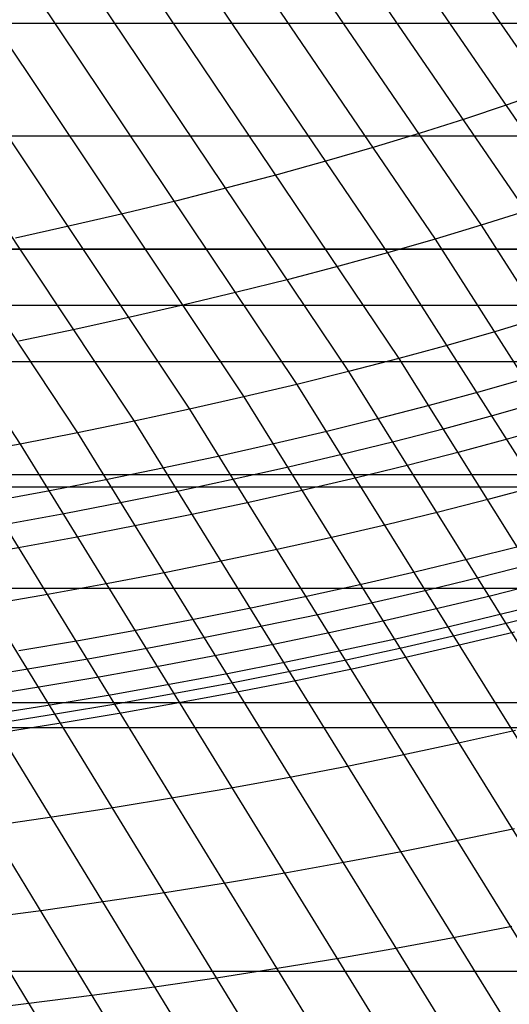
# Model space of a CAD drawing. Extents: x -260 to 296, y -277 to 294.
# Tile 202 of 241: x 200 to 206, y 106 to 118. Entities that reach past the tile are written whole.
import ezdxf

# ---------------------------------------------------------------- set-up
doc = ezdxf.new("R2010")
doc.units = 0
doc.layers.add('PREDEFINITO', color=7, linetype='CONTINUOUS')

msp = doc.modelspace()

# ---------------------------------------------------------------- linework, layer by layer
at = {"layer": 'PREDEFINITO'}
for p, q in [((203.147, 121.871, 428.657), (206.93, 116.381, 427.753)), ((202.658, 121.699, 429.279), (206.431, 116.207, 428.386)), ((202.151, 121.528, 429.894), (205.913, 116.035, 429.012)), ((201.625, 121.358, 430.502), (205.377, 115.865, 429.631)), ((201.082, 121.19, 431.101), (204.822, 115.698, 430.24)), ((200.521, 121.023, 431.691), (204.25, 115.533, 430.841)), ((199.943, 120.859, 432.271), (204.386, 114.26, 431.266)), ((199.35, 120.697, 432.841), (203.778, 114.102, 431.848)), ((198.741, 120.537, 433.399), (203.154, 113.947, 432.418)), ((198.117, 120.379, 433.947), (202.515, 113.796, 432.977)), ((197.48, 120.225, 434.482), (201.862, 113.648, 433.523)), ((196.828, 120.072, 435.004), (201.194, 113.504, 434.056)), ((196.164, 119.923, 435.513), (200.514, 113.364, 434.576)), ((195.487, 119.777, 436.007), (199.82, 113.228, 435.08)), ((-174.548, 118.298, 414.54), (210.389, 118.298, 414.54)), ((206.187, 117.488, 427.932), (205.69, 117.314, 428.563)), ((205.69, 117.314, 428.563), (205.174, 117.142, 429.187)), ((205.174, 117.142, 429.187), (204.64, 116.972, 429.803)), ((204.64, 116.972, 429.803), (204.087, 116.804, 430.411)), ((-175.551, 116.943, 414.196), (211.388, 116.943, 414.196)), ((204.087, 116.804, 430.411), (203.517, 116.639, 431.009)), ((203.517, 116.639, 431.009), (202.931, 116.477, 431.597)), ((202.931, 116.477, 431.597), (202.327, 116.317, 432.175)), ((202.327, 116.317, 432.175), (201.709, 116.16, 432.742)), ((201.709, 116.16, 432.742), (201.075, 116.006, 433.297)), ((205.913, 116.035, 429.012), (205.377, 115.865, 429.631)), ((201.075, 116.006, 433.297), (200.426, 115.855, 433.839)), ((200.426, 115.855, 433.839), (199.764, 115.708, 434.368)), ((205.377, 115.865, 429.631), (204.822, 115.698, 430.24)), ((205.377, 115.865, 429.631), (209.436, 109.516, 428.667)), ((204.822, 115.698, 430.24), (204.25, 115.533, 430.841)), ((204.822, 115.698, 430.24), (208.869, 109.354, 429.29)), ((-178.47, 115.576, 404.631), (214.297, 115.576, 404.631)), ((-176.543, 115.58, 413.856), (212.376, 115.58, 413.856)), ((204.25, 115.533, 430.841), (203.661, 115.371, 431.431)), ((204.25, 115.533, 430.841), (208.284, 109.194, 429.903)), ((203.661, 115.371, 431.431), (203.055, 115.212, 432.011)), ((203.055, 115.212, 432.011), (202.434, 115.056, 432.58)), ((202.434, 115.056, 432.58), (201.797, 114.904, 433.136)), ((-177.029, 114.903, 413.691), (212.86, 114.903, 413.691)), ((201.797, 114.904, 433.136), (201.146, 114.755, 433.681)), ((201.146, 114.755, 433.681), (200.482, 114.609, 434.212)), ((206.108, 114.752, 429.458), (205.552, 114.585, 430.07)), ((200.482, 114.609, 434.212), (199.804, 114.467, 434.729)), ((205.552, 114.585, 430.07), (204.977, 114.421, 430.673)), ((204.977, 114.421, 430.673), (204.386, 114.26, 431.266)), ((204.386, 114.26, 431.266), (203.778, 114.102, 431.848)), ((204.386, 114.26, 431.266), (208.959, 106.942, 430.22)), ((-177.512, 114.224, 413.528), (213.342, 114.224, 413.528)), ((203.778, 114.102, 431.848), (203.154, 113.947, 432.418)), ((203.778, 114.102, 431.848), (208.336, 106.793, 430.816)), ((205.921, 114.016, 429.984), (205.345, 113.853, 430.588)), ((203.154, 113.947, 432.418), (202.515, 113.796, 432.977)), ((203.154, 113.947, 432.418), (207.697, 106.648, 431.4)), ((202.515, 113.796, 432.977), (201.862, 113.648, 433.523)), ((202.515, 113.796, 432.977), (207.043, 106.508, 431.973)), ((205.345, 113.853, 430.588), (204.752, 113.692, 431.182)), ((201.862, 113.648, 433.523), (201.194, 113.504, 434.056)), ((201.862, 113.648, 433.523), (206.373, 106.372, 432.532)), ((204.752, 113.692, 431.182), (204.143, 113.535, 431.765)), ((206.102, 113.736, 429.941), (205.526, 113.573, 430.546)), ((204.143, 113.535, 431.765), (203.518, 113.381, 432.336)), ((205.526, 113.573, 430.546), (204.933, 113.412, 431.14)), ((201.194, 113.504, 434.056), (200.514, 113.364, 434.576)), ((201.194, 113.504, 434.056), (205.689, 106.241, 433.078)), ((204.933, 113.412, 431.14), (204.323, 113.255, 431.724)), ((206.283, 113.455, 429.899), (205.706, 113.292, 430.504)), ((200.514, 113.364, 434.576), (199.82, 113.228, 435.08)), ((200.514, 113.364, 434.576), (204.992, 106.115, 433.61)), ((203.518, 113.381, 432.336), (202.878, 113.23, 432.896)), ((205.706, 113.292, 430.504), (205.113, 113.132, 431.099)), ((199.82, 113.228, 435.08), (199.115, 113.096, 435.57)), ((199.82, 113.228, 435.08), (204.282, 105.993, 434.127)), ((202.878, 113.23, 432.896), (202.223, 113.083, 433.443)), ((204.323, 113.255, 431.724), (203.697, 113.101, 432.296)), ((199.115, 113.096, 435.57), (203.867, 105.358, 434.566)), ((202.223, 113.083, 433.443), (201.555, 112.94, 433.977)), ((203.697, 113.101, 432.296), (203.057, 112.951, 432.856)), ((205.113, 113.132, 431.099), (204.502, 112.975, 431.683)), ((198.399, 112.968, 436.045), (203.133, 105.248, 435.053)), ((201.555, 112.94, 433.977), (200.873, 112.801, 434.498)), ((203.057, 112.951, 432.856), (202.401, 112.804, 433.404)), ((204.502, 112.975, 431.683), (203.876, 112.821, 432.256)), ((-178.47, 112.861, 413.208), (214.297, 112.861, 413.208)), ((197.673, 112.845, 436.504), (202.387, 105.144, 435.524)), ((203.876, 112.821, 432.256), (203.235, 112.671, 432.817)), ((-180.353, 112.714, 403.992), (216.174, 112.714, 403.992)), ((200.873, 112.801, 434.498), (200.178, 112.665, 435.003)), ((202.401, 112.804, 433.404), (201.732, 112.662, 433.939)), ((206.07, 112.724, 430.419), (205.475, 112.564, 431.015)), ((200.178, 112.665, 435.003), (199.472, 112.535, 435.494)), ((201.732, 112.662, 433.939), (201.049, 112.523, 434.459)), ((203.235, 112.671, 432.817), (202.579, 112.525, 433.365)), ((201.049, 112.523, 434.459), (200.354, 112.388, 434.966)), ((202.579, 112.525, 433.365), (201.909, 112.383, 433.9)), ((205.475, 112.564, 431.015), (204.864, 112.408, 431.601)), ((200.354, 112.388, 434.966), (199.647, 112.258, 435.457)), ((201.909, 112.383, 433.9), (201.225, 112.245, 434.421)), ((204.864, 112.408, 431.601), (204.236, 112.255, 432.175)), ((201.225, 112.245, 434.421), (200.53, 112.111, 434.928)), ((204.236, 112.255, 432.175), (203.594, 112.106, 432.737)), ((197.289, 112.169, 436.872), (201.935, 104.53, 435.917)), ((200.53, 112.111, 434.928), (199.822, 111.981, 435.42)), ((203.594, 112.106, 432.737), (202.936, 111.961, 433.286)), ((196.542, 112.056, 437.296), (201.169, 104.438, 436.352)), ((205.837, 111.995, 430.932), (205.224, 111.84, 431.519)), ((199.822, 111.981, 435.42), (199.103, 111.856, 435.896)), ((202.936, 111.961, 433.286), (202.265, 111.819, 433.822)), ((202.265, 111.819, 433.822), (201.58, 111.682, 434.344)), ((205.224, 111.84, 431.519), (204.595, 111.687, 432.094)), ((205.975, 111.776, 430.9), (205.362, 111.62, 431.487)), ((201.58, 111.682, 434.344), (200.883, 111.549, 434.852)), ((204.595, 111.687, 432.094), (203.952, 111.539, 432.657)), ((200.883, 111.549, 434.852), (200.174, 111.42, 435.344)), ((203.952, 111.539, 432.657), (203.293, 111.394, 433.207)), ((205.362, 111.62, 431.487), (204.733, 111.468, 432.063)), ((206.114, 111.556, 430.868), (205.501, 111.401, 431.456)), ((-179.417, 111.491, 412.896), (215.241, 111.491, 412.896)), ((200.174, 111.42, 435.344), (199.454, 111.296, 435.822)), ((203.293, 111.394, 433.207), (202.62, 111.254, 433.744)), ((204.733, 111.468, 432.063), (204.089, 111.32, 432.626)), ((205.501, 111.401, 431.456), (204.871, 111.249, 432.032)), ((204.089, 111.32, 432.626), (203.43, 111.176, 433.177)), ((206.253, 111.336, 430.836), (205.639, 111.181, 431.424)), ((202.62, 111.254, 433.744), (201.934, 111.118, 434.267)), ((203.43, 111.176, 433.177), (202.757, 111.036, 433.714)), ((204.871, 111.249, 432.032), (204.226, 111.102, 432.595)), ((205.639, 111.181, 431.424), (205.009, 111.03, 432)), ((206.322, 111.226, 430.82), (205.708, 111.072, 431.408)), ((201.934, 111.118, 434.267), (201.236, 110.986, 434.776)), ((202.757, 111.036, 433.714), (202.07, 110.9, 434.238)), ((204.226, 111.102, 432.595), (203.567, 110.958, 433.146)), ((205.708, 111.072, 431.408), (205.077, 110.92, 431.985)), ((201.236, 110.986, 434.776), (200.525, 110.858, 435.269)), ((203.567, 110.958, 433.146), (202.893, 110.818, 433.684)), ((205.009, 111.03, 432), (204.363, 110.883, 432.565)), ((205.077, 110.92, 431.985), (204.432, 110.773, 432.549)), ((205.777, 110.962, 431.393), (205.146, 110.811, 431.969)), ((200.525, 110.858, 435.269), (199.804, 110.735, 435.748)), ((202.07, 110.9, 434.238), (201.371, 110.769, 434.747)), ((202.893, 110.818, 433.684), (202.206, 110.683, 434.208)), ((204.363, 110.883, 432.565), (203.703, 110.739, 433.116)), ((205.146, 110.811, 431.969), (204.5, 110.663, 432.534)), ((201.371, 110.769, 434.747), (200.66, 110.642, 435.241)), ((202.206, 110.683, 434.208), (201.507, 110.552, 434.718)), ((203.703, 110.739, 433.116), (203.029, 110.6, 433.654)), ((204.432, 110.773, 432.549), (203.772, 110.63, 433.101)), ((200.66, 110.642, 435.241), (199.938, 110.519, 435.719)), ((203.029, 110.6, 433.654), (202.342, 110.465, 434.179)), ((203.772, 110.63, 433.101), (203.097, 110.491, 433.64)), ((204.5, 110.663, 432.534), (203.84, 110.52, 433.086)), ((199.938, 110.519, 435.719), (199.206, 110.402, 436.182)), ((201.507, 110.552, 434.718), (200.795, 110.425, 435.212)), ((202.342, 110.465, 434.179), (201.642, 110.334, 434.689)), ((203.097, 110.491, 433.64), (202.41, 110.356, 434.164)), ((203.84, 110.52, 433.086), (203.165, 110.381, 433.625)), ((200.795, 110.425, 435.212), (200.072, 110.303, 435.691)), ((201.642, 110.334, 434.689), (200.93, 110.208, 435.183)), ((202.41, 110.356, 434.164), (201.709, 110.225, 434.674)), ((203.165, 110.381, 433.625), (202.477, 110.247, 434.149)), ((200.072, 110.303, 435.691), (199.34, 110.186, 436.154)), ((200.93, 110.208, 435.183), (200.207, 110.087, 435.662)), ((201.709, 110.225, 434.674), (200.997, 110.099, 435.169)), ((202.477, 110.247, 434.149), (201.777, 110.117, 434.66)), ((-180.353, 110.113, 412.592), (216.174, 110.113, 412.592)), ((200.207, 110.087, 435.662), (199.473, 109.97, 436.126)), ((200.997, 110.099, 435.169), (200.273, 109.978, 435.648)), ((201.777, 110.117, 434.66), (201.064, 109.991, 435.155)), ((200.273, 109.978, 435.648), (199.54, 109.862, 436.112)), ((201.064, 109.991, 435.155), (200.34, 109.87, 435.634)), ((200.34, 109.87, 435.634), (199.606, 109.754, 436.098)), ((-182.193, 109.814, 403.384), (218.008, 109.814, 403.384)), ((205.79, 109.777, 431.824), (205.141, 109.631, 432.391)), ((205.141, 109.631, 432.391), (204.479, 109.49, 432.945)), ((204.479, 109.49, 432.945), (203.802, 109.353, 433.485)), ((203.802, 109.353, 433.485), (203.112, 109.22, 434.012)), ((203.112, 109.22, 434.012), (202.408, 109.092, 434.524)), ((202.408, 109.092, 434.524), (201.693, 108.968, 435.02)), ((201.693, 108.968, 435.02), (200.967, 108.85, 435.502)), ((200.967, 108.85, 435.502), (200.231, 108.736, 435.967)), ((200.231, 108.736, 435.967), (199.484, 108.628, 436.415)), ((205.779, 108.594, 432.248), (205.114, 108.455, 432.804)), ((205.114, 108.455, 432.804), (204.435, 108.32, 433.346)), ((204.435, 108.32, 433.346), (203.742, 108.189, 433.875)), ((203.742, 108.189, 433.875), (203.037, 108.063, 434.389)), ((203.037, 108.063, 434.389), (202.319, 107.942, 434.887)), ((202.319, 107.942, 434.887), (201.59, 107.826, 435.37)), ((200.851, 107.715, 435.838), (200.102, 107.609, 436.286)), ((201.59, 107.826, 435.37), (200.851, 107.715, 435.838)), ((200.102, 107.609, 436.286), (198.961, 107.46, 436.927)), ((205.745, 107.416, 432.666), (205.064, 107.282, 433.21)), ((205.064, 107.282, 433.21), (204.369, 107.154, 433.74)), ((204.369, 107.154, 433.74), (203.661, 107.03, 434.256)), ((203.661, 107.03, 434.256), (202.941, 106.912, 434.756)), ((202.941, 106.912, 434.756), (202.21, 106.798, 435.24)), ((-183.989, 106.876, 402.805), (219.799, 106.876, 402.805)), ((202.21, 106.798, 435.24), (201.469, 106.69, 435.709)), ((201.469, 106.69, 435.709), (200.717, 106.587, 436.16)), ((200.717, 106.587, 436.16), (199.572, 106.442, 436.802))]:
    msp.add_line(p, q, dxfattribs=at)
at = {"layer": 'PREDEFINITO', "extrusion": (8.21944e-05, -0.238151, -0.971228)}
for centre, radius in [((104.955, 85.897, -613.301), 155.099), ((105.027, 85.948, -613.301), 146.035)]:
    msp.add_arc(centre, radius, 289.26592, 347.24336, dxfattribs=at)

doc.saveas('drawing.dxf')
